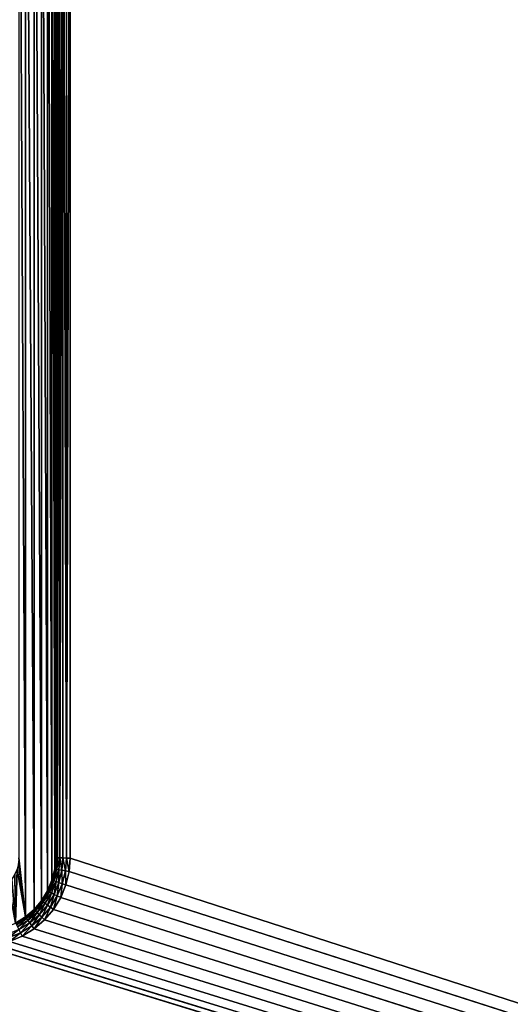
# Model space of a CAD drawing. Extents: x 0 to 120, y 0 to 80.
# Tile 32 of 58: x 23 to 30, y 29 to 43. Entities that reach past the tile are written whole.
import ezdxf

# ---------------------------------------------------------------- set-up
doc = ezdxf.new("R2010")
doc.units = 0
doc.header["$LTSCALE"] = 2.54
doc.layers.get('0').update_dxf_attribs({"color": 13, "linetype": 'CONTINUOUS'})

# ---------------------------------------------------------------- blocks, each defined once
blk = doc.blocks.new('GRUPUJ_1')
at = {"color": 250}
for p, q in [((23.8, 31.2, 1.8), (23.8, 48.8, 1.8)), ((23.8, 31.2), (23.8, 48.8)), ((23.8, 31.2, 1.8), (23.8, 48.8, 1.8)), ((23.8, 31.2), (23.8, 48.8)), ((23.807, 48.8, 1.852), (23.807, 31.2, 1.852)), ((23.807, 48.8, 1.852), (23.807, 31.2, 1.852)), ((23.827, 48.801, 1.9), (23.827, 31.199, 1.9)), ((23.827, 48.801, 1.9), (23.827, 31.199, 1.9)), ((23.859, 48.802, 1.941), (23.859, 31.198, 1.941)), ((23.859, 48.802, 1.941), (23.859, 31.198, 1.941)), ((23.9, 48.804, 1.973), (23.9, 31.196, 1.973)), ((23.9, 48.804, 1.973), (23.9, 31.196, 1.973)), ((23.948, 48.806, 1.993), (23.948, 31.194, 1.993)), ((23.948, 48.806, 1.993), (23.948, 31.194, 1.993)), ((24, 31.192, 2), (24, 48.808, 2)), ((24, 31.192, 2), (24, 48.808, 2)), ((23.8, 31.2, 1.8), (23.788, 31.044, 1.8)), ((23.8, 31.2, 1.8), (23.788, 31.044, 1.8)), ((23.8, 31.2), (23.788, 31.044)), ((23.8, 31.2), (23.788, 31.044)), ((23.794, 31.042, 1.852), (23.807, 31.2, 1.852)), ((23.794, 31.042, 1.852), (23.807, 31.2, 1.852)), ((23.8, 31.2, 1.8), (23.8, 31.2)), ((23.8, 31.2, 1.8), (23.807, 31.2, 1.852)), ((23.8, 31.2, 1.8), (23.807, 31.2, 1.852)), ((23.8, 31.2, 1.8), (23.8, 31.2)), ((23.807, 31.2, 1.852), (23.827, 31.199, 1.9)), ((23.807, 31.2, 1.852), (23.827, 31.199, 1.9)), ((23.814, 31.039, 1.9), (23.827, 31.199, 1.9)), ((23.814, 31.039, 1.9), (23.827, 31.199, 1.9)), ((23.827, 31.199, 1.9), (23.859, 31.198, 1.941)), ((23.827, 31.199, 1.9), (23.859, 31.198, 1.941)), ((23.846, 31.034, 1.941), (23.859, 31.198, 1.941)), ((23.846, 31.034, 1.941), (23.859, 31.198, 1.941)), ((23.859, 31.198, 1.941), (23.9, 31.196, 1.973)), ((23.859, 31.198, 1.941), (23.9, 31.196, 1.973)), ((23.887, 31.028, 1.973), (23.9, 31.196, 1.973)), ((23.887, 31.028, 1.973), (23.9, 31.196, 1.973)), ((23.9, 31.196, 1.973), (23.948, 31.194, 1.993)), ((23.9, 31.196, 1.973), (23.948, 31.194, 1.993)), ((23.935, 31.02, 1.993), (23.948, 31.194, 1.993)), ((23.935, 31.02, 1.993), (23.948, 31.194, 1.993)), ((23.948, 31.194, 1.993), (24, 31.192, 2)), ((23.948, 31.194, 1.993), (24, 31.192, 2)), ((24, 31.192, 2), (23.986, 31.012, 2)), ((24, 31.192, 2), (23.986, 31.012, 2)), ((119.8, 0.2, 3.3), (24, 31.192, 2)), ((119.8, 0.2, 3.3), (24, 31.192, 2)), ((23.788, 31.044, 1.8), (23.751, 30.891, 1.8)), ((23.788, 31.044), (23.751, 30.891)), ((23.788, 31.044, 1.8), (23.751, 30.891, 1.8)), ((23.788, 31.044), (23.751, 30.891)), ((23.758, 30.889, 1.852), (23.794, 31.042, 1.852)), ((23.758, 30.889, 1.852), (23.794, 31.042, 1.852)), ((23.777, 30.883, 1.9), (23.814, 31.039, 1.9)), ((23.777, 30.883, 1.9), (23.814, 31.039, 1.9)), ((23.788, 31.044, 1.8), (23.788, 31.044)), ((23.794, 31.042, 1.852), (23.788, 31.044, 1.8)), ((23.794, 31.042, 1.852), (23.788, 31.044, 1.8)), ((23.788, 31.044, 1.8), (23.788, 31.044)), ((23.814, 31.039, 1.9), (23.794, 31.042, 1.852)), ((23.814, 31.039, 1.9), (23.794, 31.042, 1.852)), ((23.807, 30.873, 1.941), (23.846, 31.034, 1.941)), ((23.807, 30.873, 1.941), (23.846, 31.034, 1.941)), ((23.846, 31.034, 1.941), (23.814, 31.039, 1.9)), ((23.846, 31.034, 1.941), (23.814, 31.039, 1.9)), ((23.887, 31.028, 1.973), (23.846, 31.034, 1.941)), ((23.887, 31.028, 1.973), (23.846, 31.034, 1.941)), ((23.846, 30.86, 1.973), (23.887, 31.028, 1.973)), ((23.846, 30.86, 1.973), (23.887, 31.028, 1.973)), ((23.935, 31.02, 1.993), (23.887, 31.028, 1.973)), ((23.935, 31.02, 1.993), (23.887, 31.028, 1.973)), ((23.751, 30.891, 1.8), (23.691, 30.746, 1.8)), ((23.751, 30.891), (23.691, 30.746)), ((23.751, 30.891, 1.8), (23.691, 30.746, 1.8)), ((23.751, 30.891), (23.691, 30.746)), ((23.697, 30.743, 1.852), (23.758, 30.889, 1.852)), ((23.697, 30.743, 1.852), (23.758, 30.889, 1.852)), ((23.751, 30.891, 1.8), (23.751, 30.891)), ((23.751, 30.891, 1.8), (23.751, 30.891)), ((23.758, 30.889, 1.852), (23.751, 30.891, 1.8)), ((23.758, 30.889, 1.852), (23.751, 30.891, 1.8)), ((23.777, 30.883, 1.9), (23.758, 30.889, 1.852)), ((23.777, 30.883, 1.9), (23.758, 30.889, 1.852)), ((23.892, 30.845, 1.993), (23.935, 31.02, 1.993)), ((23.892, 30.845, 1.993), (23.935, 31.02, 1.993)), ((23.986, 31.012, 2), (23.935, 31.02, 1.993)), ((23.986, 31.012, 2), (23.935, 31.02, 1.993)), ((23.986, 31.012, 2), (23.942, 30.829, 2)), ((23.986, 31.012, 2), (23.942, 30.829, 2)), ((119.8, 0.2, 3.3), (23.986, 31.012, 2)), ((119.8, 0.2, 3.3), (23.986, 31.012, 2)), ((23.715, 30.734, 1.9), (23.777, 30.883, 1.9)), ((23.715, 30.734, 1.9), (23.777, 30.883, 1.9)), ((23.743, 30.719, 1.941), (23.807, 30.873, 1.941)), ((23.743, 30.719, 1.941), (23.807, 30.873, 1.941)), ((23.807, 30.873, 1.941), (23.777, 30.883, 1.9)), ((23.807, 30.873, 1.941), (23.777, 30.883, 1.9)), ((23.78, 30.7, 1.973), (23.846, 30.86, 1.973)), ((23.78, 30.7, 1.973), (23.846, 30.86, 1.973)), ((23.846, 30.86, 1.973), (23.807, 30.873, 1.941)), ((23.846, 30.86, 1.973), (23.807, 30.873, 1.941)), ((23.823, 30.679, 1.993), (23.892, 30.845, 1.993)), ((23.823, 30.679, 1.993), (23.892, 30.845, 1.993)), ((23.892, 30.845, 1.993), (23.846, 30.86, 1.973)), ((23.892, 30.845, 1.993), (23.846, 30.86, 1.973)), ((23.942, 30.829, 2), (23.87, 30.655, 2)), ((23.942, 30.829, 2), (23.87, 30.655, 2)), ((23.942, 30.829, 2), (23.892, 30.845, 1.993)), ((23.942, 30.829, 2), (23.892, 30.845, 1.993)), ((119.8, 0.2, 3.3), (23.942, 30.829, 2)), ((119.8, 0.2, 3.3), (23.942, 30.829, 2)), ((23.691, 30.746, 1.8), (23.609, 30.612, 1.8)), ((23.691, 30.746), (23.609, 30.612)), ((23.691, 30.746, 1.8), (23.609, 30.612, 1.8)), ((23.691, 30.746), (23.609, 30.612)), ((23.615, 30.608, 1.852), (23.697, 30.743, 1.852)), ((23.615, 30.608, 1.852), (23.697, 30.743, 1.852)), ((23.631, 30.596, 1.9), (23.715, 30.734, 1.9)), ((23.631, 30.596, 1.9), (23.715, 30.734, 1.9)), ((23.657, 30.578, 1.941), (23.743, 30.719, 1.941)), ((23.657, 30.578, 1.941), (23.743, 30.719, 1.941)), ((23.69, 30.553, 1.973), (23.78, 30.7, 1.973)), ((23.69, 30.553, 1.973), (23.78, 30.7, 1.973)), ((23.691, 30.746, 1.8), (23.691, 30.746)), ((23.691, 30.746, 1.8), (23.691, 30.746)), ((23.691, 30.746, 1.8), (23.697, 30.743, 1.852)), ((23.691, 30.746, 1.8), (23.697, 30.743, 1.852)), ((23.697, 30.743, 1.852), (23.715, 30.734, 1.9)), ((23.697, 30.743, 1.852), (23.715, 30.734, 1.9)), ((23.715, 30.734, 1.9), (23.743, 30.719, 1.941)), ((23.715, 30.734, 1.9), (23.743, 30.719, 1.941)), ((23.729, 30.525, 1.993), (23.823, 30.679, 1.993)), ((23.729, 30.525, 1.993), (23.823, 30.679, 1.993)), ((23.743, 30.719, 1.941), (23.78, 30.7, 1.973)), ((23.743, 30.719, 1.941), (23.78, 30.7, 1.973)), ((23.87, 30.655, 2), (23.771, 30.494, 2)), ((23.87, 30.655, 2), (23.771, 30.494, 2)), ((23.78, 30.7, 1.973), (23.823, 30.679, 1.993)), ((23.78, 30.7, 1.973), (23.823, 30.679, 1.993)), ((23.823, 30.679, 1.993), (23.87, 30.655, 2)), ((23.823, 30.679, 1.993), (23.87, 30.655, 2)), ((119.8, 0.2, 3.3), (23.87, 30.655, 2)), ((119.8, 0.2, 3.3), (23.87, 30.655, 2)), ((23.507, 30.493, 1.8), (23.388, 30.391, 1.8)), ((23.507, 30.493, 1.8), (23.388, 30.391, 1.8)), ((23.507, 30.493), (23.388, 30.391)), ((23.507, 30.493), (23.388, 30.391)), ((23.392, 30.385, 1.852), (23.512, 30.488, 1.852)), ((23.392, 30.385, 1.852), (23.512, 30.488, 1.852)), ((23.609, 30.612, 1.8), (23.507, 30.493, 1.8)), ((23.609, 30.612, 1.8), (23.507, 30.493, 1.8)), ((23.609, 30.612), (23.507, 30.493)), ((23.609, 30.612), (23.507, 30.493)), ((23.507, 30.493, 1.8), (23.512, 30.488, 1.852)), ((23.507, 30.493, 1.8), (23.512, 30.488, 1.852)), ((23.507, 30.493, 1.8), (23.507, 30.493)), ((23.507, 30.493, 1.8), (23.507, 30.493)), ((23.512, 30.488, 1.852), (23.615, 30.608, 1.852)), ((23.512, 30.488, 1.852), (23.615, 30.608, 1.852)), ((23.512, 30.488, 1.852), (23.526, 30.474, 1.9)), ((23.512, 30.488, 1.852), (23.526, 30.474, 1.9)), ((23.526, 30.474, 1.9), (23.631, 30.596, 1.9)), ((23.526, 30.474, 1.9), (23.631, 30.596, 1.9)), ((23.549, 30.451, 1.941), (23.657, 30.578, 1.941)), ((23.549, 30.451, 1.941), (23.657, 30.578, 1.941)), ((23.578, 30.422, 1.973), (23.69, 30.553, 1.973)), ((23.578, 30.422, 1.973), (23.69, 30.553, 1.973)), ((23.609, 30.612, 1.8), (23.609, 30.612)), ((23.609, 30.612, 1.8), (23.615, 30.608, 1.852)), ((23.609, 30.612, 1.8), (23.615, 30.608, 1.852)), ((23.609, 30.612, 1.8), (23.609, 30.612)), ((23.612, 30.388, 1.993), (23.729, 30.525, 1.993)), ((23.612, 30.388, 1.993), (23.729, 30.525, 1.993)), ((23.615, 30.608, 1.852), (23.631, 30.596, 1.9)), ((23.615, 30.608, 1.852), (23.631, 30.596, 1.9)), ((23.631, 30.596, 1.9), (23.657, 30.578, 1.941)), ((23.631, 30.596, 1.9), (23.657, 30.578, 1.941)), ((23.771, 30.494, 2), (23.649, 30.351, 2)), ((23.771, 30.494, 2), (23.649, 30.351, 2)), ((23.657, 30.578, 1.941), (23.69, 30.553, 1.973)), ((23.657, 30.578, 1.941), (23.69, 30.553, 1.973)), ((23.69, 30.553, 1.973), (23.729, 30.525, 1.993)), ((23.69, 30.553, 1.973), (23.729, 30.525, 1.993)), ((23.729, 30.525, 1.993), (23.771, 30.494, 2)), ((23.729, 30.525, 1.993), (23.771, 30.494, 2)), ((119.8, 0.2, 3.3), (23.771, 30.494, 2)), ((119.8, 0.2, 3.3), (23.771, 30.494, 2)), ((23.388, 30.391, 1.8), (23.254, 30.309, 1.8)), ((23.388, 30.391), (23.254, 30.309)), ((23.388, 30.391), (23.254, 30.309)), ((23.388, 30.391, 1.8), (23.254, 30.309, 1.8)), ((23.257, 30.303, 1.852), (23.392, 30.385, 1.852)), ((23.257, 30.303, 1.852), (23.392, 30.385, 1.852)), ((23.266, 30.285, 1.9), (23.404, 30.369, 1.9)), ((23.266, 30.285, 1.9), (23.404, 30.369, 1.9)), ((23.388, 30.391, 1.8), (23.392, 30.385, 1.852)), ((23.388, 30.391, 1.8), (23.388, 30.391)), ((23.388, 30.391, 1.8), (23.388, 30.391)), ((23.388, 30.391, 1.8), (23.392, 30.385, 1.852)), ((23.392, 30.385, 1.852), (23.404, 30.369, 1.9)), ((23.392, 30.385, 1.852), (23.404, 30.369, 1.9)), ((23.404, 30.369, 1.9), (23.526, 30.474, 1.9)), ((23.404, 30.369, 1.9), (23.526, 30.474, 1.9)), ((23.404, 30.369, 1.9), (23.422, 30.343, 1.941)), ((23.404, 30.369, 1.9), (23.422, 30.343, 1.941)), ((23.422, 30.343, 1.941), (23.549, 30.451, 1.941)), ((23.422, 30.343, 1.941), (23.549, 30.451, 1.941)), ((23.447, 30.31, 1.973), (23.578, 30.422, 1.973)), ((23.447, 30.31, 1.973), (23.578, 30.422, 1.973)), ((23.475, 30.271, 1.993), (23.612, 30.388, 1.993)), ((23.475, 30.271, 1.993), (23.612, 30.388, 1.993)), ((23.526, 30.474, 1.9), (23.549, 30.451, 1.941)), ((23.526, 30.474, 1.9), (23.549, 30.451, 1.941)), ((23.549, 30.451, 1.941), (23.578, 30.422, 1.973)), ((23.549, 30.451, 1.941), (23.578, 30.422, 1.973)), ((23.578, 30.422, 1.973), (23.612, 30.388, 1.993)), ((23.578, 30.422, 1.973), (23.612, 30.388, 1.993)), ((23.612, 30.388, 1.993), (23.649, 30.351, 2)), ((23.612, 30.388, 1.993), (23.649, 30.351, 2)), ((23.281, 30.257, 1.941), (23.422, 30.343, 1.941)), ((23.281, 30.257, 1.941), (23.422, 30.343, 1.941)), ((23.3, 30.22, 1.973), (23.447, 30.31, 1.973)), ((23.3, 30.22, 1.973), (23.447, 30.31, 1.973)), ((23.321, 30.177, 1.993), (23.3, 30.22, 1.973)), ((23.321, 30.177, 1.993), (23.3, 30.22, 1.973)), ((23.321, 30.177, 1.993), (23.475, 30.271, 1.993)), ((23.321, 30.177, 1.993), (23.475, 30.271, 1.993)), ((23.506, 30.229, 2), (23.345, 30.13, 2)), ((23.506, 30.229, 2), (23.345, 30.13, 2)), ((23.422, 30.343, 1.941), (23.447, 30.31, 1.973)), ((23.422, 30.343, 1.941), (23.447, 30.31, 1.973)), ((23.447, 30.31, 1.973), (23.475, 30.271, 1.993)), ((23.447, 30.31, 1.973), (23.475, 30.271, 1.993)), ((23.475, 30.271, 1.993), (23.506, 30.229, 2)), ((23.475, 30.271, 1.993), (23.506, 30.229, 2)), ((23.649, 30.351, 2), (23.506, 30.229, 2)), ((23.649, 30.351, 2), (23.506, 30.229, 2)), ((119.8, 0.2, 3.3), (23.506, 30.229, 2)), ((119.8, 0.2, 3.3), (23.506, 30.229, 2)), ((119.8, 0.2, 3.3), (23.649, 30.351, 2)), ((119.8, 0.2, 3.3), (23.649, 30.351, 2)), ((23.155, 30.108, 1.993), (23.321, 30.177, 1.993)), ((23.155, 30.108, 1.993), (23.321, 30.177, 1.993)), ((23.345, 30.13, 2), (23.171, 30.058, 2)), ((23.345, 30.13, 2), (23.171, 30.058, 2)), ((23.345, 30.13, 2), (23.321, 30.177, 1.993)), ((23.345, 30.13, 2), (23.321, 30.177, 1.993)), ((119.8, 0.2, 3.3), (23.345, 30.13, 2)), ((119.8, 0.2, 3.3), (23.345, 30.13, 2)), ((119.8, 0.2, 3.3), (22.808, 30, 2)), ((119.8, 0.2, 3.3), (22.808, 30, 2)), ((119.8, 0.2, 3.3), (22.988, 30.014, 2)), ((119.8, 0.2, 3.3), (22.988, 30.014, 2)), ((119.8, 0.2, 3.3), (23.171, 30.058, 2)), ((119.8, 0.2, 3.3), (23.171, 30.058, 2))]:
    blk.add_line(p, q, dxfattribs=at)
mesh = blk.add_polyface(dxfattribs=at)
corners = [(119.8, 0.2, 3.3), (24, 48.808, 2), (24, 31.192, 2), (119.8, 79.8, 3.3)]
mesh.append_faces([[corners[k] for k in face] for face in [(0, 1, 2), (1, 0, 3)]], dxfattribs={"vtx0": -1, "color": 250})
mesh = blk.add_polyface(dxfattribs=at)
corners = [(10.212, 31.044), (10.2, 48.8), (10.2, 31.2), (10.212, 48.956), (10.249, 30.891), (10.249, 49.109), (10.309, 30.746), (10.309, 49.254), (10.391, 30.612), (10.391, 49.388), (10.493, 30.493), (10.493, 49.507), (10.612, 30.391), (10.612, 49.609), (10.7, 31.2), (10.746, 30.309), (10.706, 31.122), (10.724, 31.045), (10.754, 30.973), (10.891, 30.249), (10.795, 30.906), (10.846, 30.846), (10.906, 30.795), (11.044, 30.212), (10.973, 30.754), (11.045, 30.724), (11.2, 30.2), (11.122, 30.706), (11.2, 30.7), (22.8, 30.2), (22.8, 30.7), (22.956, 30.212), (22.878, 30.706), (22.955, 30.724), (23.027, 30.754), (23.109, 30.249), (23.094, 30.795), (23.154, 30.846), (23.254, 30.309), (23.205, 30.906), (23.246, 30.973), (23.276, 31.045), (23.388, 30.391), (23.294, 31.122), (23.3, 31.2), (23.3, 48.8), (10.7, 48.8), (10.746, 49.691), (10.706, 48.878), (10.724, 48.955), (10.754, 49.027), (10.891, 49.751), (10.795, 49.094), (10.846, 49.154), (10.906, 49.205), (11.044, 49.788), (10.973, 49.246), (11.045, 49.276), (11.2, 49.8), (11.122, 49.294), (11.2, 49.3), (22.8, 49.3), (22.8, 49.8), (22.878, 49.294), (22.956, 49.788), (22.955, 49.276), (23.027, 49.246), (23.109, 49.751), (23.094, 49.205), (23.154, 49.154), (23.254, 49.691), (23.205, 49.094), (23.246, 49.027), (23.276, 48.955), (23.388, 49.609), (23.294, 48.878), (23.507, 30.493), (23.507, 49.507), (23.609, 30.612), (23.609, 49.388), (23.691, 30.746), (23.691, 49.254), (23.751, 30.891), (23.751, 49.109), (23.788, 31.044), (23.788, 48.956), (23.8, 31.2), (23.8, 48.8)]
mesh.append_faces([[corners[k] for k in face] for face in [(0, 1, 2), (85, 86, 87)]], dxfattribs={"vtx0": -1, "color": 250})
mesh.append_faces([[corners[k] for k in face] for face in [(1, 0, 3), (3, 4, 5), (5, 6, 7), (7, 8, 9), (9, 10, 11), (11, 12, 13), (14, 15, 16), (16, 15, 17), (17, 15, 18), (18, 19, 20), (20, 19, 21), (21, 19, 22), (22, 23, 24), (24, 23, 25), (25, 26, 27), (27, 26, 28), (28, 29, 30), (30, 31, 32), (32, 31, 33), (33, 31, 34), (34, 35, 36), (36, 35, 37), (37, 38, 39), (39, 38, 40), (40, 38, 41), (41, 42, 43), (43, 42, 44), (44, 42, 45), (13, 46, 47), (46, 13, 14), (47, 50, 51), (51, 54, 55), (55, 57, 58), (58, 61, 62), (62, 63, 64), (64, 66, 67), (67, 69, 70), (70, 73, 74), (74, 76, 77), (77, 78, 79), (79, 80, 81), (81, 82, 83), (83, 84, 85)]], dxfattribs={"vtx0": -1, "vtx1": -1, "color": 250})
mesh.append_faces([[corners[k] for k in face] for face in [(13, 12, 14), (74, 45, 42)]], dxfattribs={"vtx0": -1, "vtx1": -1, "vtx2": -1, "color": 250})
mesh.append_faces([[corners[k] for k in face] for face in [(3, 0, 4), (5, 4, 6), (7, 6, 8), (9, 8, 10), (11, 10, 12), (14, 12, 15), (18, 15, 19), (22, 19, 23), (25, 23, 26), (28, 26, 29), (30, 29, 31), (34, 31, 35), (37, 35, 38), (41, 38, 42), (47, 46, 48), (47, 48, 49), (47, 49, 50), (51, 50, 52), (51, 52, 53), (51, 53, 54), (55, 54, 56), (55, 56, 57), (58, 57, 59), (58, 59, 60), (58, 60, 61), (62, 61, 63), (64, 63, 65), (64, 65, 66), (67, 66, 68), (67, 68, 69), (70, 69, 71), (70, 71, 72), (70, 72, 73), (74, 73, 75), (74, 75, 45), (74, 42, 76), (77, 76, 78), (79, 78, 80), (81, 80, 82), (83, 82, 84), (85, 84, 86)]], dxfattribs={"vtx0": -1, "vtx2": -1, "color": 250})
mesh = blk.add_polyface(dxfattribs=at)
corners = [(23.8, 31.2, 1.8), (23.8, 48.8), (23.8, 31.2), (23.8, 48.8, 1.8)]
mesh.append_faces([[corners[k] for k in face] for face in [(0, 1, 2), (1, 0, 3)]], dxfattribs={"vtx0": -1, "color": 250})
mesh = blk.add_polyface(dxfattribs=at)
corners = [(23.807, 48.8, 1.852), (23.8, 31.2, 1.8), (23.807, 31.2, 1.852), (23.8, 48.8, 1.8)]
mesh.append_faces([[corners[k] for k in face] for face in [(0, 1, 2), (1, 0, 3)]], dxfattribs={"vtx0": -1, "color": 250})
mesh = blk.add_polyface(dxfattribs=at)
corners = [(23.827, 48.801, 1.9), (23.807, 31.2, 1.852), (23.827, 31.199, 1.9), (23.807, 48.8, 1.852)]
mesh.append_faces([[corners[k] for k in face] for face in [(0, 1, 2), (1, 0, 3)]], dxfattribs={"vtx0": -1, "color": 250})
mesh = blk.add_polyface(dxfattribs=at)
corners = [(23.859, 48.802, 1.941), (23.827, 31.199, 1.9), (23.859, 31.198, 1.941), (23.827, 48.801, 1.9)]
mesh.append_faces([[corners[k] for k in face] for face in [(0, 1, 2), (1, 0, 3)]], dxfattribs={"vtx0": -1, "color": 250})
mesh = blk.add_polyface(dxfattribs=at)
corners = [(23.859, 31.198, 1.941), (23.9, 48.804, 1.973), (23.859, 48.802, 1.941), (23.9, 31.196, 1.973)]
mesh.append_faces([[corners[k] for k in face] for face in [(0, 1, 2), (1, 0, 3)]], dxfattribs={"vtx0": -1, "color": 250})
mesh = blk.add_polyface(dxfattribs=at)
corners = [(23.948, 31.194, 1.993), (23.9, 48.804, 1.973), (23.9, 31.196, 1.973), (23.948, 48.806, 1.993)]
mesh.append_faces([[corners[k] for k in face] for face in [(0, 1, 2), (1, 0, 3)]], dxfattribs={"vtx0": -1, "color": 250})
mesh = blk.add_polyface(dxfattribs=at)
corners = [(23.948, 31.194, 1.993), (24, 48.808, 2), (23.948, 48.806, 1.993), (24, 31.192, 2)]
mesh.append_faces([[corners[k] for k in face] for face in [(0, 1, 2), (1, 0, 3)]], dxfattribs={"vtx0": -1, "color": 250})
mesh = blk.add_polyface(dxfattribs=at)
corners = [(23.807, 31.2, 1.852), (23.788, 31.044, 1.8), (23.794, 31.042, 1.852), (23.8, 31.2, 1.8)]
mesh.append_faces([[corners[k] for k in face] for face in [(0, 1, 2), (1, 0, 3)]], dxfattribs={"vtx0": -1, "color": 250})
mesh = blk.add_polyface(dxfattribs=at)
corners = [(23.8, 31.2, 1.8), (23.788, 31.044), (23.788, 31.044, 1.8), (23.8, 31.2)]
mesh.append_faces([[corners[k] for k in face] for face in [(0, 1, 2), (1, 0, 3)]], dxfattribs={"vtx0": -1, "color": 250})
mesh = blk.add_polyface(dxfattribs=at)
corners = [(23.827, 31.199, 1.9), (23.794, 31.042, 1.852), (23.814, 31.039, 1.9), (23.807, 31.2, 1.852)]
mesh.append_faces([[corners[k] for k in face] for face in [(0, 1, 2), (1, 0, 3)]], dxfattribs={"vtx0": -1, "color": 250})
mesh = blk.add_polyface(dxfattribs=at)
corners = [(23.859, 31.198, 1.941), (23.814, 31.039, 1.9), (23.846, 31.034, 1.941), (23.827, 31.199, 1.9)]
mesh.append_faces([[corners[k] for k in face] for face in [(0, 1, 2), (1, 0, 3)]], dxfattribs={"vtx0": -1, "color": 250})
mesh = blk.add_polyface(dxfattribs=at)
corners = [(23.887, 31.028, 1.973), (23.859, 31.198, 1.941), (23.846, 31.034, 1.941), (23.9, 31.196, 1.973)]
mesh.append_faces([[corners[k] for k in face] for face in [(0, 1, 2), (1, 0, 3)]], dxfattribs={"vtx0": -1, "color": 250})
mesh = blk.add_polyface(dxfattribs=at)
corners = [(23.935, 31.02, 1.993), (23.9, 31.196, 1.973), (23.887, 31.028, 1.973), (23.948, 31.194, 1.993)]
mesh.append_faces([[corners[k] for k in face] for face in [(0, 1, 2), (1, 0, 3)]], dxfattribs={"vtx0": -1, "color": 250})
mesh = blk.add_polyface(dxfattribs=at)
corners = [(23.986, 31.012, 2), (23.948, 31.194, 1.993), (23.935, 31.02, 1.993), (24, 31.192, 2)]
mesh.append_faces([[corners[k] for k in face] for face in [(0, 1, 2), (1, 0, 3)]], dxfattribs={"vtx0": -1, "color": 250})
mesh = blk.add_polyface(dxfattribs=at)
corners = [(119.8, 0.2, 3.3), (24, 31.192, 2), (23.986, 31.012, 2)]
mesh.append_faces([[corners[k] for k in face] for face in [(0, 1, 2)]], dxfattribs={"color": 250})
mesh = blk.add_polyface(dxfattribs=at)
corners = [(23.788, 31.044, 1.8), (23.751, 30.891), (23.751, 30.891, 1.8), (23.788, 31.044)]
mesh.append_faces([[corners[k] for k in face] for face in [(0, 1, 2), (1, 0, 3)]], dxfattribs={"vtx0": -1, "color": 250})
mesh = blk.add_polyface(dxfattribs=at)
corners = [(23.794, 31.042, 1.852), (23.751, 30.891, 1.8), (23.758, 30.889, 1.852), (23.788, 31.044, 1.8)]
mesh.append_faces([[corners[k] for k in face] for face in [(0, 1, 2), (1, 0, 3)]], dxfattribs={"vtx0": -1, "color": 250})
mesh = blk.add_polyface(dxfattribs=at)
corners = [(23.814, 31.039, 1.9), (23.758, 30.889, 1.852), (23.777, 30.883, 1.9), (23.794, 31.042, 1.852)]
mesh.append_faces([[corners[k] for k in face] for face in [(0, 1, 2), (1, 0, 3)]], dxfattribs={"vtx0": -1, "color": 250})
mesh = blk.add_polyface(dxfattribs=at)
corners = [(23.846, 31.034, 1.941), (23.777, 30.883, 1.9), (23.807, 30.873, 1.941), (23.814, 31.039, 1.9)]
mesh.append_faces([[corners[k] for k in face] for face in [(0, 1, 2), (1, 0, 3)]], dxfattribs={"vtx0": -1, "color": 250})
mesh = blk.add_polyface(dxfattribs=at)
corners = [(23.846, 30.86, 1.973), (23.846, 31.034, 1.941), (23.807, 30.873, 1.941), (23.887, 31.028, 1.973)]
mesh.append_faces([[corners[k] for k in face] for face in [(0, 1, 2), (1, 0, 3)]], dxfattribs={"vtx0": -1, "color": 250})
mesh = blk.add_polyface(dxfattribs=at)
corners = [(23.892, 30.845, 1.993), (23.887, 31.028, 1.973), (23.846, 30.86, 1.973), (23.935, 31.02, 1.993)]
mesh.append_faces([[corners[k] for k in face] for face in [(0, 1, 2), (1, 0, 3)]], dxfattribs={"vtx0": -1, "color": 250})
mesh = blk.add_polyface(dxfattribs=at)
corners = [(23.691, 30.746, 1.8), (23.751, 30.891), (23.691, 30.746), (23.751, 30.891, 1.8)]
mesh.append_faces([[corners[k] for k in face] for face in [(0, 1, 2), (1, 0, 3)]], dxfattribs={"vtx0": -1, "color": 250})
mesh = blk.add_polyface(dxfattribs=at)
corners = [(23.758, 30.889, 1.852), (23.691, 30.746, 1.8), (23.697, 30.743, 1.852), (23.751, 30.891, 1.8)]
mesh.append_faces([[corners[k] for k in face] for face in [(0, 1, 2), (1, 0, 3)]], dxfattribs={"vtx0": -1, "color": 250})
mesh = blk.add_polyface(dxfattribs=at)
corners = [(23.777, 30.883, 1.9), (23.697, 30.743, 1.852), (23.715, 30.734, 1.9), (23.758, 30.889, 1.852)]
mesh.append_faces([[corners[k] for k in face] for face in [(0, 1, 2), (1, 0, 3)]], dxfattribs={"vtx0": -1, "color": 250})
mesh = blk.add_polyface(dxfattribs=at)
corners = [(23.942, 30.829, 2), (23.935, 31.02, 1.993), (23.892, 30.845, 1.993), (23.986, 31.012, 2)]
mesh.append_faces([[corners[k] for k in face] for face in [(0, 1, 2), (1, 0, 3)]], dxfattribs={"vtx0": -1, "color": 250})
mesh = blk.add_polyface(dxfattribs=at)
corners = [(119.8, 0.2, 3.3), (23.986, 31.012, 2), (23.942, 30.829, 2)]
mesh.append_faces([[corners[k] for k in face] for face in [(0, 1, 2)]], dxfattribs={"color": 250})
mesh = blk.add_polyface(dxfattribs=at)
corners = [(23.807, 30.873, 1.941), (23.715, 30.734, 1.9), (23.743, 30.719, 1.941), (23.777, 30.883, 1.9)]
mesh.append_faces([[corners[k] for k in face] for face in [(0, 1, 2), (1, 0, 3)]], dxfattribs={"vtx0": -1, "color": 250})
mesh = blk.add_polyface(dxfattribs=at)
corners = [(23.78, 30.7, 1.973), (23.807, 30.873, 1.941), (23.743, 30.719, 1.941), (23.846, 30.86, 1.973)]
mesh.append_faces([[corners[k] for k in face] for face in [(0, 1, 2), (1, 0, 3)]], dxfattribs={"vtx0": -1, "color": 250})
mesh = blk.add_polyface(dxfattribs=at)
corners = [(23.823, 30.679, 1.993), (23.846, 30.86, 1.973), (23.78, 30.7, 1.973), (23.892, 30.845, 1.993)]
mesh.append_faces([[corners[k] for k in face] for face in [(0, 1, 2), (1, 0, 3)]], dxfattribs={"vtx0": -1, "color": 250})
mesh = blk.add_polyface(dxfattribs=at)
corners = [(23.87, 30.655, 2), (23.892, 30.845, 1.993), (23.823, 30.679, 1.993), (23.942, 30.829, 2)]
mesh.append_faces([[corners[k] for k in face] for face in [(0, 1, 2), (1, 0, 3)]], dxfattribs={"vtx0": -1, "color": 250})
mesh = blk.add_polyface(dxfattribs=at)
corners = [(119.8, 0.2, 3.3), (23.942, 30.829, 2), (23.87, 30.655, 2)]
mesh.append_faces([[corners[k] for k in face] for face in [(0, 1, 2)]], dxfattribs={"color": 250})
mesh = blk.add_polyface(dxfattribs=at)
corners = [(23.691, 30.746, 1.8), (23.609, 30.612), (23.609, 30.612, 1.8), (23.691, 30.746)]
mesh.append_faces([[corners[k] for k in face] for face in [(0, 1, 2), (1, 0, 3)]], dxfattribs={"vtx0": -1, "color": 250})
mesh = blk.add_polyface(dxfattribs=at)
corners = [(23.697, 30.743, 1.852), (23.609, 30.612, 1.8), (23.615, 30.608, 1.852), (23.691, 30.746, 1.8)]
mesh.append_faces([[corners[k] for k in face] for face in [(0, 1, 2), (1, 0, 3)]], dxfattribs={"vtx0": -1, "color": 250})
mesh = blk.add_polyface(dxfattribs=at)
corners = [(23.715, 30.734, 1.9), (23.615, 30.608, 1.852), (23.631, 30.596, 1.9), (23.697, 30.743, 1.852)]
mesh.append_faces([[corners[k] for k in face] for face in [(0, 1, 2), (1, 0, 3)]], dxfattribs={"vtx0": -1, "color": 250})
mesh = blk.add_polyface(dxfattribs=at)
corners = [(23.743, 30.719, 1.941), (23.631, 30.596, 1.9), (23.657, 30.578, 1.941), (23.715, 30.734, 1.9)]
mesh.append_faces([[corners[k] for k in face] for face in [(0, 1, 2), (1, 0, 3)]], dxfattribs={"vtx0": -1, "color": 250})
mesh = blk.add_polyface(dxfattribs=at)
corners = [(23.69, 30.553, 1.973), (23.743, 30.719, 1.941), (23.657, 30.578, 1.941), (23.78, 30.7, 1.973)]
mesh.append_faces([[corners[k] for k in face] for face in [(0, 1, 2), (1, 0, 3)]], dxfattribs={"vtx0": -1, "color": 250})
mesh = blk.add_polyface(dxfattribs=at)
corners = [(23.729, 30.525, 1.993), (23.78, 30.7, 1.973), (23.69, 30.553, 1.973), (23.823, 30.679, 1.993)]
mesh.append_faces([[corners[k] for k in face] for face in [(0, 1, 2), (1, 0, 3)]], dxfattribs={"vtx0": -1, "color": 250})
mesh = blk.add_polyface(dxfattribs=at)
corners = [(23.771, 30.494, 2), (23.823, 30.679, 1.993), (23.729, 30.525, 1.993), (23.87, 30.655, 2)]
mesh.append_faces([[corners[k] for k in face] for face in [(0, 1, 2), (1, 0, 3)]], dxfattribs={"vtx0": -1, "color": 250})
mesh = blk.add_polyface(dxfattribs=at)
corners = [(119.8, 0.2, 3.3), (23.87, 30.655, 2), (23.771, 30.494, 2)]
mesh.append_faces([[corners[k] for k in face] for face in [(0, 1, 2)]], dxfattribs={"color": 250})
mesh = blk.add_polyface(dxfattribs=at)
corners = [(23.392, 30.385, 1.852), (23.507, 30.493, 1.8), (23.388, 30.391, 1.8), (23.512, 30.488, 1.852)]
mesh.append_faces([[corners[k] for k in face] for face in [(0, 1, 2), (1, 0, 3)]], dxfattribs={"vtx0": -1, "color": 250})
mesh = blk.add_polyface(dxfattribs=at)
corners = [(23.388, 30.391, 1.8), (23.507, 30.493), (23.388, 30.391), (23.507, 30.493, 1.8)]
mesh.append_faces([[corners[k] for k in face] for face in [(0, 1, 2), (1, 0, 3)]], dxfattribs={"vtx0": -1, "color": 250})
mesh = blk.add_polyface(dxfattribs=at)
corners = [(23.404, 30.369, 1.9), (23.512, 30.488, 1.852), (23.392, 30.385, 1.852), (23.526, 30.474, 1.9)]
mesh.append_faces([[corners[k] for k in face] for face in [(0, 1, 2), (1, 0, 3)]], dxfattribs={"vtx0": -1, "color": 250})
mesh = blk.add_polyface(dxfattribs=at)
corners = [(23.615, 30.608, 1.852), (23.507, 30.493, 1.8), (23.512, 30.488, 1.852), (23.609, 30.612, 1.8)]
mesh.append_faces([[corners[k] for k in face] for face in [(0, 1, 2), (1, 0, 3)]], dxfattribs={"vtx0": -1, "color": 250})
mesh = blk.add_polyface(dxfattribs=at)
corners = [(23.609, 30.612, 1.8), (23.507, 30.493), (23.507, 30.493, 1.8), (23.609, 30.612)]
mesh.append_faces([[corners[k] for k in face] for face in [(0, 1, 2), (1, 0, 3)]], dxfattribs={"vtx0": -1, "color": 250})
mesh = blk.add_polyface(dxfattribs=at)
corners = [(23.631, 30.596, 1.9), (23.512, 30.488, 1.852), (23.526, 30.474, 1.9), (23.615, 30.608, 1.852)]
mesh.append_faces([[corners[k] for k in face] for face in [(0, 1, 2), (1, 0, 3)]], dxfattribs={"vtx0": -1, "color": 250})
mesh = blk.add_polyface(dxfattribs=at)
corners = [(23.549, 30.451, 1.941), (23.631, 30.596, 1.9), (23.526, 30.474, 1.9), (23.657, 30.578, 1.941)]
mesh.append_faces([[corners[k] for k in face] for face in [(0, 1, 2), (1, 0, 3)]], dxfattribs={"vtx0": -1, "color": 250})
mesh = blk.add_polyface(dxfattribs=at)
corners = [(23.578, 30.422, 1.973), (23.657, 30.578, 1.941), (23.549, 30.451, 1.941), (23.69, 30.553, 1.973)]
mesh.append_faces([[corners[k] for k in face] for face in [(0, 1, 2), (1, 0, 3)]], dxfattribs={"vtx0": -1, "color": 250})
mesh = blk.add_polyface(dxfattribs=at)
corners = [(23.612, 30.388, 1.993), (23.69, 30.553, 1.973), (23.578, 30.422, 1.973), (23.729, 30.525, 1.993)]
mesh.append_faces([[corners[k] for k in face] for face in [(0, 1, 2), (1, 0, 3)]], dxfattribs={"vtx0": -1, "color": 250})
mesh = blk.add_polyface(dxfattribs=at)
corners = [(23.649, 30.351, 2), (23.729, 30.525, 1.993), (23.612, 30.388, 1.993), (23.771, 30.494, 2)]
mesh.append_faces([[corners[k] for k in face] for face in [(0, 1, 2), (1, 0, 3)]], dxfattribs={"vtx0": -1, "color": 250})
mesh = blk.add_polyface(dxfattribs=at)
corners = [(119.8, 0.2, 3.3), (23.771, 30.494, 2), (23.649, 30.351, 2)]
mesh.append_faces([[corners[k] for k in face] for face in [(0, 1, 2)]], dxfattribs={"color": 250})
mesh = blk.add_polyface(dxfattribs=at)
corners = [(23.254, 30.309, 1.8), (23.388, 30.391), (23.254, 30.309), (23.388, 30.391, 1.8)]
mesh.append_faces([[corners[k] for k in face] for face in [(0, 1, 2), (1, 0, 3)]], dxfattribs={"vtx0": -1, "color": 250})
mesh = blk.add_polyface(dxfattribs=at)
corners = [(23.257, 30.303, 1.852), (23.388, 30.391, 1.8), (23.254, 30.309, 1.8), (23.392, 30.385, 1.852)]
mesh.append_faces([[corners[k] for k in face] for face in [(0, 1, 2), (1, 0, 3)]], dxfattribs={"vtx0": -1, "color": 250})
mesh = blk.add_polyface(dxfattribs=at)
corners = [(23.266, 30.285, 1.9), (23.392, 30.385, 1.852), (23.257, 30.303, 1.852), (23.404, 30.369, 1.9)]
mesh.append_faces([[corners[k] for k in face] for face in [(0, 1, 2), (1, 0, 3)]], dxfattribs={"vtx0": -1, "color": 250})
mesh = blk.add_polyface(dxfattribs=at)
corners = [(23.281, 30.257, 1.941), (23.404, 30.369, 1.9), (23.266, 30.285, 1.9), (23.422, 30.343, 1.941)]
mesh.append_faces([[corners[k] for k in face] for face in [(0, 1, 2), (1, 0, 3)]], dxfattribs={"vtx0": -1, "color": 250})
mesh = blk.add_polyface(dxfattribs=at)
corners = [(23.422, 30.343, 1.941), (23.526, 30.474, 1.9), (23.404, 30.369, 1.9), (23.549, 30.451, 1.941)]
mesh.append_faces([[corners[k] for k in face] for face in [(0, 1, 2), (1, 0, 3)]], dxfattribs={"vtx0": -1, "color": 250})
mesh = blk.add_polyface(dxfattribs=at)
corners = [(23.447, 30.31, 1.973), (23.549, 30.451, 1.941), (23.422, 30.343, 1.941), (23.578, 30.422, 1.973)]
mesh.append_faces([[corners[k] for k in face] for face in [(0, 1, 2), (1, 0, 3)]], dxfattribs={"vtx0": -1, "color": 250})
mesh = blk.add_polyface(dxfattribs=at)
corners = [(23.475, 30.271, 1.993), (23.578, 30.422, 1.973), (23.447, 30.31, 1.973), (23.612, 30.388, 1.993)]
mesh.append_faces([[corners[k] for k in face] for face in [(0, 1, 2), (1, 0, 3)]], dxfattribs={"vtx0": -1, "color": 250})
mesh = blk.add_polyface(dxfattribs=at)
corners = [(23.506, 30.229, 2), (23.612, 30.388, 1.993), (23.475, 30.271, 1.993), (23.649, 30.351, 2)]
mesh.append_faces([[corners[k] for k in face] for face in [(0, 1, 2), (1, 0, 3)]], dxfattribs={"vtx0": -1, "color": 250})
mesh = blk.add_polyface(dxfattribs=at)
corners = [(23.155, 30.108, 1.993), (23.3, 30.22, 1.973), (23.14, 30.154, 1.973), (23.321, 30.177, 1.993)]
mesh.append_faces([[corners[k] for k in face] for face in [(0, 1, 2), (1, 0, 3)]], dxfattribs={"vtx0": -1, "color": 250})
mesh = blk.add_polyface(dxfattribs=at)
corners = [(23.3, 30.22, 1.973), (23.422, 30.343, 1.941), (23.281, 30.257, 1.941), (23.447, 30.31, 1.973)]
mesh.append_faces([[corners[k] for k in face] for face in [(0, 1, 2), (1, 0, 3)]], dxfattribs={"vtx0": -1, "color": 250})
mesh = blk.add_polyface(dxfattribs=at)
corners = [(23.321, 30.177, 1.993), (23.447, 30.31, 1.973), (23.3, 30.22, 1.973), (23.475, 30.271, 1.993)]
mesh.append_faces([[corners[k] for k in face] for face in [(0, 1, 2), (1, 0, 3)]], dxfattribs={"vtx0": -1, "color": 250})
mesh = blk.add_polyface(dxfattribs=at)
corners = [(23.345, 30.13, 2), (23.475, 30.271, 1.993), (23.321, 30.177, 1.993), (23.506, 30.229, 2)]
mesh.append_faces([[corners[k] for k in face] for face in [(0, 1, 2), (1, 0, 3)]], dxfattribs={"vtx0": -1, "color": 250})
mesh = blk.add_polyface(dxfattribs=at)
corners = [(119.8, 0.2, 3.3), (23.506, 30.229, 2), (23.345, 30.13, 2)]
mesh.append_faces([[corners[k] for k in face] for face in [(0, 1, 2)]], dxfattribs={"color": 250})
mesh = blk.add_polyface(dxfattribs=at)
corners = [(119.8, 0.2, 3.3), (23.649, 30.351, 2), (23.506, 30.229, 2)]
mesh.append_faces([[corners[k] for k in face] for face in [(0, 1, 2)]], dxfattribs={"color": 250})
mesh = blk.add_polyface(dxfattribs=at)
corners = [(23.171, 30.058, 2), (23.321, 30.177, 1.993), (23.155, 30.108, 1.993), (23.345, 30.13, 2)]
mesh.append_faces([[corners[k] for k in face] for face in [(0, 1, 2), (1, 0, 3)]], dxfattribs={"vtx0": -1, "color": 250})
mesh = blk.add_polyface(dxfattribs=at)
corners = [(119.8, 0.2, 3.3), (23.345, 30.13, 2), (23.171, 30.058, 2)]
mesh.append_faces([[corners[k] for k in face] for face in [(0, 1, 2)]], dxfattribs={"color": 250})
mesh = blk.add_polyface(dxfattribs=at)
corners = [(119.8, 0.2, 3.3), (11.192, 30, 2), (0.2, 0.2, 3.3), (22.808, 30, 2)]
mesh.append_faces([[corners[k] for k in face] for face in [(0, 1, 2), (1, 0, 3)]], dxfattribs={"vtx0": -1, "color": 250})
mesh = blk.add_polyface(dxfattribs=at)
corners = [(119.8, 0.2, 3.3), (22.988, 30.014, 2), (22.808, 30, 2)]
mesh.append_faces([[corners[k] for k in face] for face in [(0, 1, 2)]], dxfattribs={"color": 250})
mesh = blk.add_polyface(dxfattribs=at)
corners = [(119.8, 0.2, 3.3), (23.171, 30.058, 2), (22.988, 30.014, 2)]
mesh.append_faces([[corners[k] for k in face] for face in [(0, 1, 2)]], dxfattribs={"color": 250})

msp = doc.modelspace()

# ---------------------------------------------------------------- block references
at = {"color": 0}
msp.add_blockref('GRUPUJ_1', (0, 0, -0.6), dxfattribs=at)

doc.saveas('drawing.dxf')
